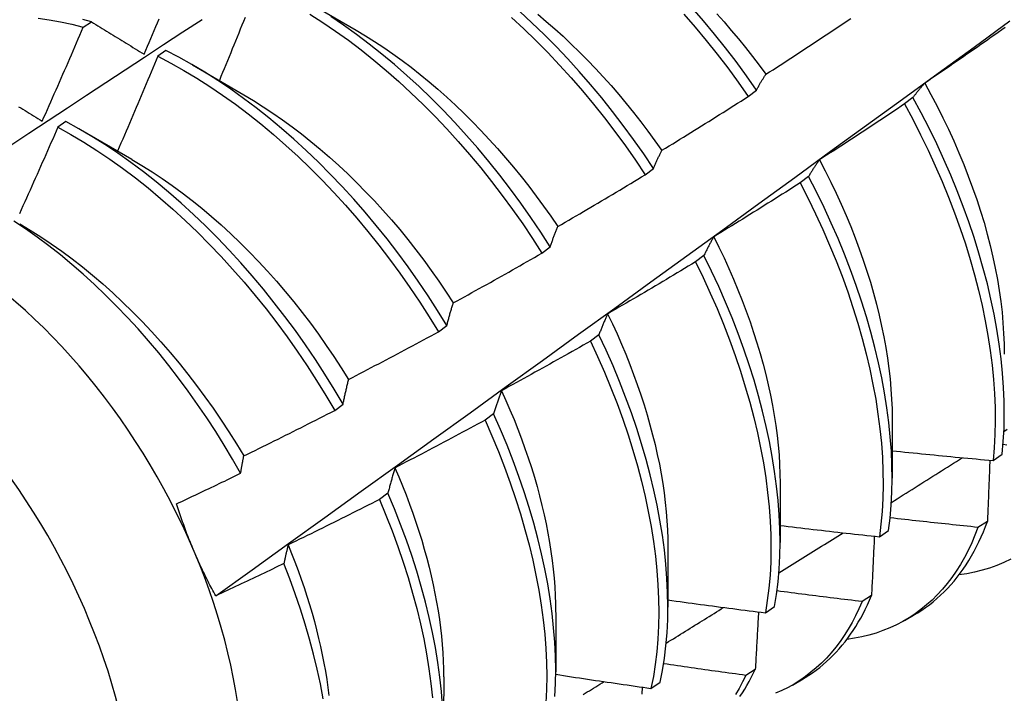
# Model space of a CAD drawing. Header units: inches. Extents: x 13 to 218, y 17 to 122.
# Tile 94 of 107: x 197.923 to 198.228, y 93.903 to 94.112. Entities that reach past the tile are written whole.
import ezdxf

# ---------------------------------------------------------------- set-up
doc = ezdxf.new("R2010")
doc.units = ezdxf.units.IN
doc.header["$MEASUREMENT"] = 0
doc.layers.add('Visible Edges(ANSI)', color=7, linetype='Continuous', lineweight=25)
doc.layers.add('Visible Tangent Edges(ANSI)', color=7, linetype='Continuous', lineweight=25)

msp = doc.modelspace()

# ---------------------------------------------------------------- linework, layer by layer
at = {"layer": 'Visible Edges(ANSI)'}
for p, q in [((198.0112, 94.11801), (198.02715, 94.10878)), ((197.94248, 94.1097), (197.94499, 94.11141)), ((197.9681, 94.10245), (197.9656, 94.10067)), ((197.9764, 94.09797), (197.99235, 94.08874)), ((198.1488, 94.08819), (198.15137, 94.09015)), ((198.19994, 94.08785), (198.19733, 94.08587)), ((197.9371, 94.08044), (197.9346, 94.07865)), ((197.9416, 94.07793), (197.95755, 94.0687)), ((198.11685, 94.06389), (198.11943, 94.06586)), ((198.16755, 94.06334), (198.16493, 94.06136)), ((198.08482, 94.03954), (198.08741, 94.04151)), ((198.13507, 94.03879), (198.13244, 94.03681)), ((198.05271, 94.01514), (198.05531, 94.01712)), ((198.10249, 94.01423), (198.09986, 94.01224)), ((198.02051, 93.9907), (198.02311, 93.99268)), ((198.06981, 93.98964), (198.06717, 93.98766)), ((198.19351, 93.98813), (198.19349, 93.96969)), ((198.22478, 93.97516), (198.22762, 93.97708)), ((198.15871, 93.96809), (198.15869, 93.94965)), ((198.03703, 93.96504), (198.03438, 93.96306)), ((198.22302, 93.95627), (198.22012, 93.9544)), ((198.18952, 93.95148), (198.19237, 93.95339)), ((198.12391, 93.94805), (198.12389, 93.92961)), ((198.18707, 93.93321), (198.18416, 93.93136)), ((198.15414, 93.92789), (198.157, 93.92979)), ((198.08911, 93.92801), (198.08909, 93.90957)), ((198.19734, 93.92549), (198.20015, 93.9271)), ((198.05432, 93.90797), (198.05429, 93.88953)), ((198.15101, 93.91028), (198.14809, 93.90843)), ((198.11865, 93.9044), (198.12152, 93.9063)), ((198.16254, 93.90545), (198.16535, 93.90707))]:
    msp.add_line(p, q, dxfattribs=at)
at = {"layer": 'Visible Edges(ANSI)', "flags": 128}
for points in [[(198.15137, 94.09015), (198.14825, 94.09461), (198.14504, 94.099), (198.14174, 94.10331), (198.13837, 94.10754), (198.13493, 94.11168), (198.13142, 94.11573)], [(197.92844, 94.11253), (197.9319, 94.11203), (197.93539, 94.11139), (197.93892, 94.11062), (197.94248, 94.1097)], [(197.99268, 94.11274), (197.99219, 94.11151), (197.9917, 94.11029), (197.99121, 94.10906), (197.99071, 94.10784), (197.99022, 94.10661), (197.98972, 94.10539), (197.98922, 94.10416), (197.98873, 94.10294), (197.98823, 94.10172), (197.98773, 94.10049), (197.98723, 94.09927), (197.98673, 94.09805), (197.98623, 94.09682), (197.98572, 94.0956), (197.98522, 94.09438), (197.98472, 94.09316)], [(198.01275, 94.11377), (198.01677, 94.1112), (198.02077, 94.10849), (198.02475, 94.10563), (198.0287, 94.10263), (198.03263, 94.0995), (198.03652, 94.09624), (198.04036, 94.09286), (198.04417, 94.08935), (198.04792, 94.08573), (198.05163, 94.08199), (198.05527, 94.07815), (198.05885, 94.0742), (198.06237, 94.07016), (198.06582, 94.06602), (198.06919, 94.06179), (198.07249, 94.05749), (198.0757, 94.0531), (198.07883, 94.04865), (198.08187, 94.04412), (198.08482, 94.03954)], [(198.08741, 94.04151), (198.08446, 94.04609), (198.08141, 94.05061), (198.07827, 94.05506), (198.07505, 94.05944), (198.07175, 94.06374), (198.06837, 94.06796), (198.06492, 94.07209), (198.0614, 94.07612), (198.05781, 94.08006), (198.05416, 94.0839), (198.05045, 94.08763), (198.04669, 94.09124), (198.04289, 94.09474), (198.03903, 94.09811), (198.03514, 94.10136), (198.03122, 94.10448), (198.02726, 94.10747), (198.02328, 94.11032), (198.01927, 94.11302)], [(198.07539, 94.11269), (198.07919, 94.10918), (198.08294, 94.10555), (198.08664, 94.10181), (198.09028, 94.09796), (198.09386, 94.094), (198.09738, 94.08995), (198.10082, 94.08581), (198.10419, 94.08158), (198.10748, 94.07727), (198.11069, 94.07288), (198.11381, 94.06842), (198.11685, 94.06389)], [(198.11943, 94.06586), (198.11639, 94.07038), (198.11326, 94.07483), (198.11005, 94.07922), (198.10675, 94.08352), (198.10337, 94.08775), (198.09992, 94.09188), (198.09641, 94.09593), (198.09282, 94.09987), (198.08918, 94.10371), (198.08547, 94.10745), (198.08172, 94.11107), (198.07791, 94.11457)], [(198.08355, 94.1137), (198.08617, 94.11149), (198.08878, 94.10921), (198.09136, 94.10687), (198.09392, 94.10446), (198.09645, 94.10199), (198.09895, 94.09946), (198.10142, 94.09688), (198.10386, 94.09424), (198.10626, 94.09155), (198.10863, 94.08881), (198.11096, 94.08602), (198.11326, 94.08319), (198.11551, 94.08031), (198.11772, 94.07739), (198.11989, 94.07444), (198.12201, 94.07144)], [(198.12887, 94.1138), (198.13238, 94.10975), (198.13582, 94.1056), (198.13919, 94.10137), (198.14247, 94.09705), (198.14568, 94.09266), (198.1488, 94.08819)], [(198.13905, 94.11389), (198.14133, 94.11133), (198.14357, 94.10872), (198.14579, 94.10607), (198.14796, 94.10338), (198.1501, 94.10065), (198.1522, 94.09788), (198.15426, 94.09507)], [(197.88386, 94.04911), (197.88983, 94.05309), (197.89579, 94.05705), (197.90175, 94.06102), (197.90772, 94.06498), (197.91368, 94.06893), (197.91965, 94.07288), (197.92562, 94.07683), (197.93159, 94.08077), (197.93756, 94.0847), (197.94352, 94.08864), (197.9495, 94.09256), (197.95547, 94.09649), (197.96144, 94.10041), (197.96741, 94.10432), (197.97339, 94.10823), (197.97936, 94.11213)], [(197.92974, 94.0805), (197.93028, 94.08172), (197.93082, 94.08293), (197.93136, 94.08414), (197.93189, 94.08536), (197.93243, 94.08657), (197.93297, 94.08779), (197.9335, 94.089), (197.93404, 94.09022), (197.93457, 94.09143), (197.9351, 94.09265), (197.93564, 94.09387), (197.93617, 94.09508), (197.9367, 94.0963), (197.93723, 94.09752), (197.93776, 94.09873), (197.93828, 94.09995), (197.93881, 94.10117), (197.93934, 94.10239), (197.93986, 94.10361), (197.94039, 94.10483), (197.94091, 94.10605), (197.94143, 94.10726), (197.94195, 94.10848), (197.94248, 94.1097)], [(197.94499, 94.11141), (197.94235, 94.11209)], [(197.94499, 94.11141), (197.94566, 94.11099), (197.94633, 94.11058), (197.94701, 94.11016), (197.94768, 94.10975), (197.94836, 94.10933), (197.94903, 94.10891), (197.94971, 94.1085), (197.95039, 94.10808), (197.95107, 94.10766), (197.95175, 94.10724), (197.95243, 94.10683), (197.95311, 94.10641), (197.95379, 94.10599), (197.95447, 94.10556), (197.95516, 94.10514), (197.95584, 94.10472), (197.95653, 94.1043), (197.95721, 94.10388), (197.9579, 94.10345), (197.95859, 94.10303), (197.95927, 94.10261), (197.95996, 94.10218), (197.96065, 94.10176), (197.96135, 94.10133)], [(197.96135, 94.10133), (197.96186, 94.10255), (197.96238, 94.10377), (197.9629, 94.10499), (197.96342, 94.10621), (197.96393, 94.10744), (197.96445, 94.10866), (197.96496, 94.10988), (197.96547, 94.1111), (197.96599, 94.11232)], [(197.98358, 93.93312), (197.99489, 93.94125), (198.00618, 93.94937), (198.01747, 93.9575), (198.02874, 93.96563), (198.04001, 93.97375), (198.05126, 93.98188), (198.0625, 93.99), (198.07374, 93.99813), (198.08496, 94.00625), (198.09617, 94.01437), (198.10738, 94.02249), (198.11857, 94.03061), (198.12976, 94.03872), (198.14093, 94.04683), (198.1521, 94.05494), (198.16326, 94.06305), (198.1744, 94.07116), (198.18554, 94.07926), (198.19667, 94.08736), (198.20779, 94.09546), (198.2189, 94.10355), (198.23, 94.11164)], [(198.1543, 94.09509), (198.15541, 94.0958), (198.15651, 94.09651), (198.15762, 94.09722), (198.15872, 94.09794), (198.15982, 94.09865), (198.16093, 94.09937), (198.16203, 94.10009), (198.16313, 94.1008), (198.16423, 94.10152), (198.16533, 94.10224), (198.16643, 94.10297), (198.16753, 94.10369), (198.16863, 94.10441), (198.16972, 94.10513), (198.17082, 94.10586), (198.17192, 94.10659), (198.17301, 94.10731), (198.17411, 94.10804), (198.1752, 94.10877), (198.17629, 94.1095), (198.17739, 94.11023), (198.17848, 94.11096), (198.17957, 94.1117), (198.18066, 94.11243)], [(198.22856, 94.1096), (198.22748, 94.10884), (198.2264, 94.10808), (198.22532, 94.10732), (198.22425, 94.10656), (198.22317, 94.10581), (198.22209, 94.10505), (198.22101, 94.1043), (198.21993, 94.10354), (198.21884, 94.10279), (198.21776, 94.10204), (198.21668, 94.10129), (198.2156, 94.10054), (198.21451, 94.09979), (198.21343, 94.09904), (198.21234, 94.0983), (198.21125, 94.09755), (198.21017, 94.09681), (198.20908, 94.09606), (198.20799, 94.09532), (198.2069, 94.09458), (198.20581, 94.09384), (198.20472, 94.0931), (198.20363, 94.09236)], [(198.02715, 94.10876), (198.03002, 94.10706), (198.03288, 94.10527), (198.03573, 94.10339), (198.03857, 94.10143), (198.0414, 94.09938), (198.04421, 94.09725), (198.04701, 94.09505), (198.04978, 94.09276), (198.05253, 94.09041), (198.05526, 94.08798), (198.05796, 94.08549), (198.06063, 94.08292), (198.06327, 94.0803), (198.06588, 94.07761), (198.06845, 94.07486), (198.07099, 94.07205), (198.07349, 94.06919), (198.07594, 94.06628), (198.07836, 94.06331), (198.08072, 94.0603), (198.08304, 94.05724), (198.08531, 94.05414), (198.08753, 94.051), (198.0897, 94.04781)], [(197.9656, 94.10067), (197.96509, 94.09944), (197.96457, 94.09822), (197.96406, 94.09699), (197.96355, 94.09576), (197.96303, 94.09453), (197.96252, 94.09331), (197.962, 94.09208), (197.96149, 94.09085), (197.96097, 94.08963), (197.96045, 94.0884), (197.95994, 94.08717), (197.95942, 94.08595), (197.9589, 94.08472), (197.95838, 94.0835), (197.95785, 94.08227), (197.95733, 94.08105), (197.95681, 94.07983), (197.95628, 94.0786), (197.95576, 94.07738), (197.95523, 94.07615), (197.95471, 94.07493), (197.95418, 94.07371), (197.95365, 94.07249), (197.95312, 94.07126)], [(197.9656, 94.10067), (197.96964, 94.09856), (197.97368, 94.0963), (197.97771, 94.09388), (197.98173, 94.09132), (197.98573, 94.08861), (197.98971, 94.08576), (197.99367, 94.08277), (197.9976, 94.07965), (198.00149, 94.0764), (198.00534, 94.07302), (198.00915, 94.06952), (198.0129, 94.06591), (198.01661, 94.06218), (198.02026, 94.05834), (198.02385, 94.0544), (198.02737, 94.05036), (198.03082, 94.04623), (198.0342, 94.04201), (198.0375, 94.0377), (198.04072, 94.03333), (198.04385, 94.02887), (198.0469, 94.02436), (198.04985, 94.01978), (198.05271, 94.01514)], [(198.05531, 94.01712), (198.05244, 94.02175), (198.04948, 94.02632), (198.04643, 94.03083), (198.04329, 94.03528), (198.04006, 94.03965), (198.03675, 94.04395), (198.03337, 94.04816), (198.02991, 94.05229), (198.02639, 94.05632), (198.0228, 94.06025), (198.01914, 94.06408), (198.01543, 94.0678), (198.01167, 94.07141), (198.00786, 94.0749), (198.00401, 94.07827), (198.00011, 94.08151), (197.99618, 94.08463), (197.99222, 94.0876), (197.98824, 94.09044), (197.98424, 94.09314), (197.98021, 94.09569), (197.97618, 94.0981), (197.97214, 94.10035), (197.9681, 94.10245)], [(198.15137, 94.09015), (198.15149, 94.09037), (198.15161, 94.09059), (198.15172, 94.0908), (198.15184, 94.09102), (198.15196, 94.09123), (198.15208, 94.09145), (198.1522, 94.09166), (198.15232, 94.09187), (198.15244, 94.09208), (198.15256, 94.09229), (198.15268, 94.09249), (198.1528, 94.0927), (198.15292, 94.0929), (198.15305, 94.09311), (198.15317, 94.09331), (198.15329, 94.09351), (198.15342, 94.09371), (198.15354, 94.09391), (198.15367, 94.09411), (198.15379, 94.09431), (198.15392, 94.09451), (198.15405, 94.0947), (198.15417, 94.09489), (198.1543, 94.09509)], [(198.20363, 94.09236), (198.20347, 94.09218), (198.20331, 94.09201), (198.20315, 94.09183), (198.203, 94.09165), (198.20284, 94.09147), (198.20268, 94.09129), (198.20252, 94.09111), (198.20237, 94.09092), (198.20221, 94.09074), (198.20206, 94.09056), (198.2019, 94.09037), (198.20175, 94.09018), (198.20159, 94.08999), (198.20144, 94.0898), (198.20129, 94.08961), (198.20114, 94.08942), (198.20098, 94.08923), (198.20083, 94.08904), (198.20068, 94.08884), (198.20053, 94.08865), (198.20039, 94.08845), (198.20024, 94.08825), (198.20009, 94.08805), (198.19994, 94.08785)], [(198.20359, 94.09235), (198.20553, 94.08879), (198.20741, 94.08521), (198.20921, 94.08161), (198.21094, 94.07799), (198.2126, 94.07437), (198.21418, 94.07074), (198.21569, 94.0671), (198.21711, 94.06347), (198.21845, 94.05984), (198.21972, 94.05622), (198.22089, 94.05261), (198.22199, 94.04901), (198.223, 94.04543), (198.22391, 94.04188), (198.22474, 94.03834), (198.22549, 94.03484), (198.22614, 94.03137), (198.2267, 94.02793), (198.22718, 94.02453), (198.22757, 94.02117), (198.22787, 94.01786), (198.22808, 94.01459), (198.22821, 94.01137), (198.22825, 94.0082)], [(197.99234, 94.08871), (197.99534, 94.08691), (197.99834, 94.08502), (198.00133, 94.08304), (198.00431, 94.08097), (198.00727, 94.07881), (198.01021, 94.07656), (198.01314, 94.07423), (198.01604, 94.07182), (198.01891, 94.06933), (198.02176, 94.06676), (198.02457, 94.06412), (198.02736, 94.06141), (198.0301, 94.05863), (198.03281, 94.05578), (198.03548, 94.05286), (198.0381, 94.04988), (198.04068, 94.04684), (198.04321, 94.04374), (198.04568, 94.04058), (198.04811, 94.03738), (198.05048, 94.03412), (198.0528, 94.03082), (198.05506, 94.02748), (198.05726, 94.0241)], [(198.12204, 94.07148), (198.12316, 94.07216), (198.12428, 94.07285), (198.1254, 94.07353), (198.12652, 94.07422), (198.12764, 94.07491), (198.12876, 94.0756), (198.12988, 94.07629), (198.131, 94.07698), (198.13211, 94.07768), (198.13323, 94.07837), (198.13435, 94.07907), (198.13546, 94.07976), (198.13658, 94.08046), (198.13769, 94.08116), (198.1388, 94.08186), (198.13992, 94.08256), (198.14103, 94.08326), (198.14214, 94.08396), (198.14325, 94.08466), (198.14436, 94.08537), (198.14547, 94.08607), (198.14658, 94.08678), (198.14769, 94.08748), (198.1488, 94.08819)], [(197.92243, 94.08502), (197.92309, 94.08462), (197.92375, 94.08421), (197.92441, 94.0838), (197.92507, 94.08339), (197.92574, 94.08298), (197.9264, 94.08257), (197.92707, 94.08215), (197.92773, 94.08174), (197.9284, 94.08133), (197.92907, 94.08092), (197.92974, 94.0805)], [(198.19733, 94.08587), (198.19624, 94.08514), (198.19514, 94.0844), (198.19405, 94.08367), (198.19295, 94.08294), (198.19186, 94.08221), (198.19076, 94.08148), (198.18966, 94.08075), (198.18857, 94.08002), (198.18747, 94.07929), (198.18637, 94.07857), (198.18527, 94.07784), (198.18417, 94.07712), (198.18307, 94.07639), (198.18197, 94.07567), (198.18086, 94.07495), (198.17976, 94.07423), (198.17866, 94.07351), (198.17755, 94.07279), (198.17645, 94.07208), (198.17534, 94.07136), (198.17424, 94.07065), (198.17313, 94.06993), (198.17202, 94.06922), (198.17092, 94.06851)], [(198.19733, 94.08587), (198.19988, 94.08111), (198.20232, 94.07632), (198.20466, 94.0715), (198.20688, 94.06666), (198.20898, 94.06181), (198.21097, 94.05695), (198.21283, 94.0521), (198.21458, 94.04724), (198.2162, 94.0424), (198.21769, 94.03758), (198.21906, 94.03278), (198.2203, 94.028), (198.2214, 94.02327), (198.22238, 94.01857), (198.22322, 94.01393), (198.22393, 94.00933), (198.22451, 94.0048), (198.22495, 94.00032), (198.22526, 93.99592), (198.22543, 93.9916), (198.22547, 93.98735), (198.22537, 93.9832), (198.22514, 93.97913), (198.22478, 93.97516)], [(198.22762, 93.97708), (198.22798, 93.98105), (198.2282, 93.98513), (198.22828, 93.98929), (198.22823, 93.99354), (198.22805, 93.99787), (198.22773, 94.00228), (198.22728, 94.00676), (198.22669, 94.0113), (198.22597, 94.0159), (198.22512, 94.02055), (198.22413, 94.02525), (198.22302, 94.02999), (198.22177, 94.03476), (198.22039, 94.03956), (198.21889, 94.04439), (198.21726, 94.04923), (198.21551, 94.05408), (198.21363, 94.05894), (198.21164, 94.0638), (198.20953, 94.06865), (198.2073, 94.07349), (198.20495, 94.0783), (198.2025, 94.08309), (198.19994, 94.08785)], [(198.02311, 93.99268), (198.02034, 93.99735), (198.01747, 94.00198), (198.0145, 94.00655), (198.01144, 94.01106), (198.0083, 94.0155), (198.00507, 94.01987), (198.00176, 94.02416), (197.99837, 94.02837), (197.99491, 94.03249), (197.99138, 94.03652), (197.98778, 94.04044), (197.98413, 94.04427), (197.98041, 94.04798), (197.97665, 94.05158), (197.97283, 94.05507), (197.96898, 94.05843), (197.96508, 94.06166), (197.96115, 94.06477), (197.95719, 94.06774), (197.95321, 94.07057), (197.9492, 94.07326), (197.94518, 94.0758), (197.94114, 94.07819), (197.9371, 94.08044)], [(197.9346, 94.07865), (197.93407, 94.07743), (197.93353, 94.0762), (197.93299, 94.07498), (197.93246, 94.07376), (197.93192, 94.07253), (197.93138, 94.07131), (197.93084, 94.07009), (197.93031, 94.06887), (197.92976, 94.06764), (197.92922, 94.06642), (197.92868, 94.0652), (197.92814, 94.06398), (197.9276, 94.06276), (197.92705, 94.06154), (197.92651, 94.06032), (197.92596, 94.0591), (197.92541, 94.05788), (197.92487, 94.05666), (197.92432, 94.05544), (197.92377, 94.05422), (197.92322, 94.053), (197.92267, 94.05179)], [(197.9346, 94.07865), (197.93864, 94.0764), (197.94267, 94.07399), (197.94669, 94.07144), (197.9507, 94.06874), (197.95468, 94.0659), (197.95864, 94.06292), (197.96257, 94.0598), (197.96646, 94.05656), (197.97031, 94.05319), (197.97412, 94.0497), (197.97788, 94.04609), (197.98159, 94.04236), (197.98525, 94.03853), (197.98884, 94.0346), (197.99236, 94.03056), (197.99582, 94.02644), (197.9992, 94.02222), (198.00251, 94.01792), (198.00573, 94.01355), (198.00887, 94.0091), (198.01192, 94.00459), (198.01488, 94.00001), (198.01774, 93.99538), (198.02051, 93.9907)], [(198.11943, 94.06586), (198.11954, 94.06611), (198.11964, 94.06635), (198.11974, 94.0666), (198.11985, 94.06684), (198.11995, 94.06708), (198.12006, 94.06732), (198.12017, 94.06756), (198.12027, 94.0678), (198.12038, 94.06804), (198.12049, 94.06828), (198.12059, 94.06851), (198.1207, 94.06875), (198.12081, 94.06898), (198.12092, 94.06921), (198.12103, 94.06945), (198.12114, 94.06968), (198.12125, 94.06991), (198.12136, 94.07013), (198.12147, 94.07036), (198.12159, 94.07059), (198.1217, 94.07081), (198.12181, 94.07103), (198.12192, 94.07126), (198.12204, 94.07148)], [(197.95755, 94.06864), (197.96069, 94.06676), (197.96383, 94.06479), (197.96695, 94.06272), (197.97006, 94.06055), (197.97315, 94.05828), (197.97623, 94.05592), (197.97927, 94.05347), (197.98229, 94.05092), (197.98528, 94.04829), (197.98824, 94.04558), (197.99116, 94.04277), (197.99404, 94.03989), (197.99689, 94.03693), (197.99969, 94.0339), (198.00244, 94.0308), (198.00515, 94.02763), (198.0078, 94.0244), (198.01041, 94.02111), (198.01296, 94.01777), (198.01545, 94.01437), (198.01788, 94.01092), (198.02026, 94.00744), (198.02256, 94.00391), (198.02481, 94.00034)], [(198.17092, 94.06851), (198.17077, 94.06831), (198.17062, 94.0681), (198.17048, 94.0679), (198.17033, 94.06769), (198.17019, 94.06748), (198.17005, 94.06727), (198.1699, 94.06706), (198.16976, 94.06685), (198.16962, 94.06664), (198.16948, 94.06643), (198.16934, 94.06621), (198.1692, 94.066), (198.16906, 94.06578), (198.16892, 94.06557), (198.16878, 94.06535), (198.16864, 94.06513), (198.1685, 94.06491), (198.16837, 94.06469), (198.16823, 94.06447), (198.16809, 94.06424), (198.16796, 94.06402), (198.16782, 94.06379), (198.16769, 94.06357), (198.16755, 94.06334)], [(198.17089, 94.06849), (198.17268, 94.06507), (198.17441, 94.06163), (198.17607, 94.05818), (198.17766, 94.05472), (198.17918, 94.05126), (198.18062, 94.04779), (198.182, 94.04432), (198.18329, 94.04086), (198.18451, 94.0374), (198.18565, 94.03394), (198.18672, 94.0305), (198.18771, 94.02707), (198.18862, 94.02366), (198.18946, 94.02027), (198.19022, 94.01691), (198.1909, 94.01357), (198.1915, 94.01026), (198.19202, 94.00698), (198.19246, 94.00373), (198.19283, 94.00053), (198.19311, 93.99736), (198.19331, 93.99424), (198.19344, 93.99116), (198.19348, 93.98814)], [(198.08971, 94.04782), (198.09084, 94.04848), (198.09198, 94.04913), (198.09312, 94.04979), (198.09425, 94.05046), (198.09539, 94.05112), (198.09653, 94.05178), (198.09766, 94.05244), (198.09879, 94.05311), (198.09993, 94.05378), (198.10106, 94.05444), (198.10219, 94.05511), (198.10332, 94.05578), (198.10445, 94.05645), (198.10558, 94.05712), (198.10671, 94.0578), (198.10784, 94.05847), (198.10897, 94.05914), (198.1101, 94.05982), (198.11122, 94.0605), (198.11235, 94.06117), (198.11348, 94.06185), (198.1146, 94.06253), (198.11572, 94.06321), (198.11685, 94.06389)], [(198.16493, 94.06136), (198.16382, 94.06065), (198.16271, 94.05994), (198.1616, 94.05923), (198.16049, 94.05853), (198.15938, 94.05782), (198.15826, 94.05712), (198.15715, 94.05642), (198.15603, 94.05572), (198.15492, 94.05502), (198.1538, 94.05432), (198.15269, 94.05362), (198.15157, 94.05292), (198.15045, 94.05222), (198.14933, 94.05153), (198.14822, 94.05083), (198.1471, 94.05014), (198.14598, 94.04945), (198.14486, 94.04876), (198.14373, 94.04807), (198.14261, 94.04738), (198.14149, 94.04669), (198.14037, 94.046), (198.13924, 94.04532), (198.13812, 94.04463)], [(198.16493, 94.06136), (198.16738, 94.05656), (198.16972, 94.05175), (198.17195, 94.04691), (198.17406, 94.04206), (198.17606, 94.0372), (198.17793, 94.03235), (198.17968, 94.02749), (198.18131, 94.02265), (198.18281, 94.01782), (198.18418, 94.01302), (198.18543, 94.00825), (198.18654, 94.00351), (198.18753, 93.99881), (198.18838, 93.99416), (198.18909, 93.98956), (198.18968, 93.98502), (198.19013, 93.98055), (198.19045, 93.97614), (198.19063, 93.97181), (198.19067, 93.96756), (198.19059, 93.9634), (198.19036, 93.95933), (198.19001, 93.95535), (198.18952, 93.95148)], [(198.19237, 93.95339), (198.19285, 93.95727), (198.1932, 93.96125), (198.19341, 93.96533), (198.19349, 93.9695), (198.19343, 93.97376), (198.19324, 93.97809), (198.19291, 93.98251), (198.19245, 93.98699), (198.19186, 93.99153), (198.19113, 93.99613), (198.19027, 94.00079), (198.18927, 94.00549), (198.18815, 94.01023), (198.18689, 94.015), (198.18551, 94.01981), (198.184, 94.02464), (198.18236, 94.02948), (198.1806, 94.03433), (198.17872, 94.03919), (198.17672, 94.04405), (198.1746, 94.0489), (198.17236, 94.05373), (198.17001, 94.05855), (198.16755, 94.06334)], [(197.99131, 93.97119), (197.98882, 93.97556), (197.98624, 93.97989), (197.98357, 93.98417), (197.98082, 93.9884), (197.97798, 93.99257), (197.97507, 93.99667), (197.97207, 94.00071), (197.96901, 94.00467), (197.96589, 94.00854), (197.96271, 94.01233), (197.95947, 94.01602), (197.95617, 94.01961), (197.95282, 94.02311), (197.94943, 94.0265), (197.94598, 94.02979), (197.94249, 94.03297), (197.93897, 94.03604), (197.9354, 94.03899), (197.93181, 94.04182), (197.9282, 94.04451), (197.92458, 94.04707), (197.92094, 94.0495)], [(197.92276, 94.04862), (197.92604, 94.04668), (197.9293, 94.04462), (197.93256, 94.04244), (197.9358, 94.04016), (197.93901, 94.03777), (197.94221, 94.03527), (197.94538, 94.03268), (197.94851, 94.02998), (197.95162, 94.02719), (197.95469, 94.02431), (197.95772, 94.02134), (197.96071, 94.01829), (197.96366, 94.01517), (197.96656, 94.01196), (197.96941, 94.00869), (197.9722, 94.00534), (197.97494, 94.00193), (197.97762, 93.99847), (197.98024, 93.99494), (197.98279, 93.99136), (197.98527, 93.98773), (197.98768, 93.98405), (197.99002, 93.98034), (197.99228, 93.97658)], [(198.08741, 94.04151), (198.0875, 94.04179), (198.08759, 94.04206), (198.08769, 94.04234), (198.08778, 94.04261), (198.08787, 94.04288), (198.08796, 94.04315), (198.08806, 94.04342), (198.08815, 94.04369), (198.08824, 94.04395), (198.08834, 94.04422), (198.08843, 94.04448), (198.08853, 94.04475), (198.08862, 94.04501), (198.08872, 94.04527), (198.08882, 94.04553), (198.08891, 94.04579), (198.08901, 94.04605), (198.08911, 94.0463), (198.08921, 94.04656), (198.08931, 94.04681), (198.08941, 94.04706), (198.08951, 94.04732), (198.08961, 94.04757), (198.08971, 94.04782)], [(198.13812, 94.04463), (198.13799, 94.0444), (198.13785, 94.04417), (198.13772, 94.04394), (198.13759, 94.0437), (198.13746, 94.04347), (198.13733, 94.04323), (198.1372, 94.04299), (198.13707, 94.04276), (198.13694, 94.04252), (198.13681, 94.04228), (198.13668, 94.04203), (198.13656, 94.04179), (198.13643, 94.04155), (198.1363, 94.0413), (198.13618, 94.04106), (198.13605, 94.04081), (198.13593, 94.04056), (198.1358, 94.04031), (198.13568, 94.04006), (198.13556, 94.03981), (198.13544, 94.03956), (198.13531, 94.0393), (198.13519, 94.03905), (198.13507, 94.03879)], [(198.13811, 94.04464), (198.13974, 94.04136), (198.14131, 94.03807), (198.14281, 94.03477), (198.14426, 94.03147), (198.14564, 94.02816), (198.14695, 94.02485), (198.1482, 94.02154), (198.14938, 94.01824), (198.15049, 94.01494), (198.15154, 94.01165), (198.15251, 94.00837), (198.15342, 94.00511), (198.15426, 94.00187), (198.15503, 93.99864), (198.15573, 93.99544), (198.15635, 93.99227), (198.1569, 93.98912), (198.15738, 93.986), (198.15779, 93.98292), (198.15812, 93.97987), (198.15838, 93.97687), (198.15856, 93.9739), (198.15867, 93.97098), (198.1587, 93.9681)], [(198.05731, 94.02411), (198.05846, 94.02474), (198.05961, 94.02537), (198.06076, 94.02601), (198.06192, 94.02664), (198.06307, 94.02728), (198.06422, 94.02791), (198.06537, 94.02855), (198.06652, 94.02919), (198.06766, 94.02983), (198.06881, 94.03047), (198.06996, 94.03111), (198.07111, 94.03175), (198.07225, 94.0324), (198.0734, 94.03304), (198.07454, 94.03369), (198.07569, 94.03433), (198.07683, 94.03498), (198.07797, 94.03563), (198.07912, 94.03628), (198.08026, 94.03693), (198.0814, 94.03758), (198.08254, 94.03823), (198.08368, 94.03889), (198.08482, 94.03954)], [(198.13244, 94.03681), (198.13132, 94.03613), (198.13019, 94.03545), (198.12906, 94.03477), (198.12793, 94.03409), (198.1268, 94.03341), (198.12567, 94.03274), (198.12454, 94.03206), (198.12341, 94.03139), (198.12228, 94.03071), (198.12115, 94.03004), (198.12002, 94.02937), (198.11888, 94.0287), (198.11775, 94.02803), (198.11661, 94.02736), (198.11548, 94.0267), (198.11434, 94.02603), (198.11321, 94.02536), (198.11207, 94.0247), (198.11093, 94.02404), (198.10979, 94.02338), (198.10866, 94.02272), (198.10752, 94.02206), (198.10638, 94.0214), (198.10524, 94.02074)], [(198.13244, 94.03681), (198.13479, 94.03199), (198.13702, 94.02716), (198.13914, 94.02231), (198.14114, 94.01745), (198.14302, 94.01259), (198.14478, 94.00774), (198.14642, 94.0029), (198.14792, 93.99807), (198.14931, 93.99327), (198.15056, 93.98849), (198.15168, 93.98375), (198.15267, 93.97905), (198.15353, 93.9744), (198.15426, 93.96979), (198.15485, 93.96525), (198.15531, 93.96077), (198.15563, 93.95636), (198.15582, 93.95203), (198.15588, 93.94777), (198.1558, 93.94361), (198.15558, 93.93953), (198.15523, 93.93555), (198.15475, 93.93167), (198.15414, 93.92789)], [(198.157, 93.92979), (198.15761, 93.93358), (198.15808, 93.93746), (198.15841, 93.94145), (198.15862, 93.94554), (198.15869, 93.94971), (198.15862, 93.95397), (198.15842, 93.95831), (198.15809, 93.96273), (198.15762, 93.96721), (198.15702, 93.97176), (198.15628, 93.97637), (198.15541, 93.98102), (198.15441, 93.98573), (198.15328, 93.99047), (198.15202, 93.99525), (198.15063, 94.00006), (198.14911, 94.00488), (198.14746, 94.00973), (198.1457, 94.01458), (198.14381, 94.01944), (198.1418, 94.0243), (198.13967, 94.02915), (198.13743, 94.03398), (198.13507, 94.03879)], [(198.05531, 94.01712), (198.05538, 94.01742), (198.05546, 94.01773), (198.05554, 94.01803), (198.05562, 94.01833), (198.0557, 94.01863), (198.05578, 94.01893), (198.05587, 94.01922), (198.05595, 94.01952), (198.05603, 94.01982), (198.05611, 94.02011), (198.05619, 94.0204), (198.05628, 94.0207), (198.05636, 94.02099), (198.05645, 94.02128), (198.05653, 94.02156), (198.05661, 94.02185), (198.0567, 94.02214), (198.05678, 94.02242), (198.05687, 94.02271), (198.05696, 94.02299), (198.05704, 94.02327), (198.05713, 94.02355), (198.05722, 94.02383), (198.05731, 94.02411)], [(198.10524, 94.02074), (198.10512, 94.02048), (198.105, 94.02022), (198.10488, 94.01996), (198.10476, 94.0197), (198.10464, 94.01943), (198.10452, 94.01917), (198.10441, 94.0189), (198.10429, 94.01864), (198.10417, 94.01837), (198.10406, 94.0181), (198.10394, 94.01783), (198.10383, 94.01756), (198.10371, 94.01729), (198.1036, 94.01702), (198.10349, 94.01674), (198.10337, 94.01647), (198.10326, 94.01619), (198.10315, 94.01591), (198.10304, 94.01564), (198.10293, 94.01536), (198.10282, 94.01508), (198.10271, 94.01479), (198.1026, 94.01451), (198.10249, 94.01423)], [(198.10519, 94.02074), (198.10667, 94.01761), (198.10811, 94.01447), (198.10948, 94.01132), (198.1108, 94.00817), (198.11206, 94.00502), (198.11326, 94.00188), (198.1144, 93.99873), (198.11547, 93.99559), (198.11649, 93.99246), (198.11744, 93.98935), (198.11833, 93.98624), (198.11916, 93.98315), (198.11992, 93.98008), (198.12061, 93.97703), (198.12124, 93.974), (198.1218, 93.971), (198.12229, 93.96802), (198.12272, 93.96507), (198.12307, 93.96215), (198.12336, 93.95927), (198.12359, 93.95642), (198.12374, 93.9536), (198.12384, 93.95083), (198.12386, 93.94809)], [(198.02483, 94.00036), (198.026, 94.00097), (198.02717, 94.00157), (198.02834, 94.00218), (198.0295, 94.00279), (198.03067, 94.00339), (198.03183, 94.004), (198.033, 94.00461), (198.03416, 94.00522), (198.03533, 94.00584), (198.03649, 94.00645), (198.03765, 94.00706), (198.03881, 94.00768), (198.03997, 94.0083), (198.04113, 94.00891), (198.04229, 94.00953), (198.04345, 94.01015), (198.04461, 94.01077), (198.04577, 94.01139), (198.04693, 94.01202), (198.04808, 94.01264), (198.04924, 94.01326), (198.0504, 94.01389), (198.05155, 94.01452), (198.05271, 94.01514)], [(198.09986, 94.01224), (198.09871, 94.01159), (198.09757, 94.01093), (198.09643, 94.01028), (198.09528, 94.00963), (198.09414, 94.00898), (198.09299, 94.00833), (198.09184, 94.00768), (198.0907, 94.00704), (198.08955, 94.00639), (198.0884, 94.00575), (198.08725, 94.0051), (198.0861, 94.00446), (198.08495, 94.00382), (198.0838, 94.00318), (198.08265, 94.00254), (198.0815, 94.0019), (198.08035, 94.00126), (198.0792, 94.00063), (198.07804, 93.99999), (198.07689, 93.99936), (198.07574, 93.99872), (198.07458, 93.99809), (198.07343, 93.99746), (198.07227, 93.99683)], [(198.09986, 94.01224), (198.1021, 94.00741), (198.10422, 94.00256), (198.10623, 93.9977), (198.10812, 93.99284), (198.10988, 93.98799), (198.11152, 93.98314), (198.11304, 93.97832), (198.11443, 93.97351), (198.11569, 93.96873), (198.11682, 93.96399), (198.11782, 93.95929), (198.11869, 93.95463), (198.11942, 93.95003), (198.12002, 93.94548), (198.12049, 93.941), (198.12082, 93.93658), (198.12102, 93.93224), (198.12108, 93.92798), (198.12101, 93.92381), (198.1208, 93.91973), (198.12046, 93.91574), (198.11999, 93.91185), (198.11938, 93.90807), (198.11865, 93.9044)], [(198.12152, 93.9063), (198.12224, 93.90998), (198.12284, 93.91377), (198.1233, 93.91766), (198.12363, 93.92165), (198.12383, 93.92574), (198.12389, 93.92992), (198.12382, 93.93419), (198.12361, 93.93854), (198.12327, 93.94296), (198.12279, 93.94744), (198.12218, 93.95199), (198.12144, 93.9566), (198.12056, 93.96126), (198.11955, 93.96597), (198.11841, 93.97071), (198.11714, 93.97549), (198.11574, 93.9803), (198.11421, 93.98513), (198.11256, 93.98998), (198.11079, 93.99483), (198.10889, 93.99969), (198.10688, 94.00455), (198.10474, 94.00939), (198.10249, 94.01423)], [(198.02311, 93.99268), (198.02318, 93.99301), (198.02325, 93.99334), (198.02332, 93.99367), (198.02338, 93.994), (198.02345, 93.99433), (198.02352, 93.99466), (198.02359, 93.99499), (198.02366, 93.99531), (198.02373, 93.99564), (198.0238, 93.99596), (198.02387, 93.99628), (198.02395, 93.9966), (198.02402, 93.99692), (198.02409, 93.99724), (198.02416, 93.99756), (198.02424, 93.99787), (198.02431, 93.99819), (198.02438, 93.9985), (198.02446, 93.99882), (198.02453, 93.99913), (198.02461, 93.99944), (198.02468, 93.99975), (198.02476, 94.00006), (198.02483, 94.00036)], [(198.07227, 93.99683), (198.07216, 93.99654), (198.07205, 93.99625), (198.07195, 93.99597), (198.07184, 93.99568), (198.07173, 93.99538), (198.07163, 93.99509), (198.07152, 93.9948), (198.07142, 93.9945), (198.07132, 93.99421), (198.07121, 93.99391), (198.07111, 93.99361), (198.07101, 93.99331), (198.0709, 93.99301), (198.0708, 93.99271), (198.0707, 93.99241), (198.0706, 93.99211), (198.0705, 93.9918), (198.0704, 93.9915), (198.0703, 93.99119), (198.0702, 93.99088), (198.0701, 93.99058), (198.07001, 93.99027), (198.06991, 93.98995), (198.06981, 93.98964)], [(198.07224, 93.99682), (198.07359, 93.99384), (198.07489, 93.99086), (198.07614, 93.98787), (198.07733, 93.98489), (198.07846, 93.98191), (198.07955, 93.97893), (198.08057, 93.97595), (198.08154, 93.97299), (198.08245, 93.97003), (198.0833, 93.96708), (198.08409, 93.96415), (198.08482, 93.96123), (198.0855, 93.95833), (198.08612, 93.95545), (198.08668, 93.95259), (198.08718, 93.94975), (198.08762, 93.94693), (198.088, 93.94414), (198.08833, 93.94138), (198.08859, 93.93864), (198.0888, 93.93594), (198.08895, 93.93327), (198.08903, 93.93063), (198.08906, 93.92803)], [(197.99229, 93.97658), (197.99347, 93.97716), (197.99465, 93.97773), (197.99583, 93.97831), (197.99701, 93.97889), (197.99819, 93.97947), (197.99937, 93.98005), (198.00055, 93.98064), (198.00173, 93.98122), (198.00291, 93.98181), (198.00408, 93.98239), (198.00526, 93.98298), (198.00644, 93.98357), (198.00761, 93.98415), (198.00879, 93.98474), (198.00996, 93.98534), (198.01114, 93.98593), (198.01231, 93.98652), (198.01348, 93.98712), (198.01465, 93.98771), (198.01583, 93.98831), (198.017, 93.9889), (198.01817, 93.9895), (198.01934, 93.9901), (198.02051, 93.9907)], [(198.06717, 93.98766), (198.06601, 93.98703), (198.06485, 93.9864), (198.06369, 93.98578), (198.06253, 93.98516), (198.06137, 93.98453), (198.06021, 93.98391), (198.05905, 93.98329), (198.05789, 93.98267), (198.05672, 93.98205), (198.05556, 93.98144), (198.0544, 93.98082), (198.05323, 93.98021), (198.05207, 93.97959), (198.0509, 93.97898), (198.04974, 93.97837), (198.04857, 93.97776), (198.0474, 93.97715), (198.04623, 93.97654), (198.04507, 93.97593), (198.0439, 93.97532), (198.04273, 93.97472), (198.04156, 93.97411), (198.04039, 93.97351), (198.03922, 93.97291)], [(198.06717, 93.98766), (198.0693, 93.98281), (198.07131, 93.97795), (198.07321, 93.97309), (198.07498, 93.96824), (198.07663, 93.96339), (198.07815, 93.95856), (198.07955, 93.95376), (198.08082, 93.94898), (198.08196, 93.94423), (198.08296, 93.93953), (198.08384, 93.93487), (198.08458, 93.93026), (198.08519, 93.92571), (198.08566, 93.92122), (198.086, 93.9168), (198.08621, 93.91246), (198.08628, 93.9082), (198.08621, 93.90402), (198.08602, 93.89993)], [(198.08885, 93.90186), (198.08904, 93.90595), (198.08909, 93.91014), (198.08901, 93.91441), (198.08879, 93.91876), (198.08844, 93.92318), (198.08796, 93.92767), (198.08734, 93.93223), (198.08659, 93.93684), (198.0857, 93.9415), (198.08469, 93.94621), (198.08354, 93.95096), (198.08226, 93.95574), (198.08086, 93.96055), (198.07932, 93.96538), (198.07766, 93.97023), (198.07588, 93.97508), (198.07398, 93.97994), (198.07195, 93.9848), (198.06981, 93.98964)], [(198.22815, 93.9842), (198.22915, 93.98484)], [(198.1935, 93.97819), (198.1948, 93.97805), (198.1961, 93.97792), (198.1974, 93.97778), (198.1987, 93.97765), (198.20001, 93.97752), (198.20131, 93.97739), (198.20261, 93.97726), (198.20392, 93.97713), (198.20522, 93.977), (198.20652, 93.97687), (198.20782, 93.97674), (198.20913, 93.97661), (198.21043, 93.97649), (198.21174, 93.97636), (198.21304, 93.97624), (198.21434, 93.97612), (198.21565, 93.97599), (198.21695, 93.97587), (198.21826, 93.97575), (198.21956, 93.97563), (198.22087, 93.97551), (198.22217, 93.97539), (198.22348, 93.97528), (198.22478, 93.97516)], [(198.22907, 93.97997), (198.22791, 93.98008)], [(197.99131, 93.97119), (197.99135, 93.97142), (197.99139, 93.97165), (197.99143, 93.97188), (197.99147, 93.97211), (197.99151, 93.97234), (197.99155, 93.97256), (197.99159, 93.97279), (197.99163, 93.97302), (197.99167, 93.97324), (197.99171, 93.97347), (197.99175, 93.9737), (197.99179, 93.97392), (197.99183, 93.97414), (197.99187, 93.97437), (197.99191, 93.97459), (197.99195, 93.97481), (197.99199, 93.97504), (197.99204, 93.97526), (197.99208, 93.97548), (197.99212, 93.9757), (197.99216, 93.97592), (197.9922, 93.97614), (197.99224, 93.97636), (197.99229, 93.97658)], [(198.19324, 93.96215), (198.19416, 93.96273), (198.19508, 93.9633), (198.196, 93.96388), (198.19692, 93.96446), (198.19783, 93.96504), (198.19875, 93.96562), (198.19967, 93.9662), (198.20059, 93.96678), (198.20151, 93.96735), (198.20242, 93.96793), (198.20334, 93.96851), (198.20426, 93.96909), (198.20518, 93.96967), (198.20609, 93.97025), (198.20701, 93.97083), (198.20793, 93.97141), (198.20884, 93.97199), (198.20976, 93.97257), (198.21068, 93.97314), (198.2116, 93.97372), (198.21251, 93.9743), (198.21343, 93.97488), (198.21435, 93.97546), (198.21526, 93.97604)], [(198.2238, 93.97525), (198.22377, 93.97446), (198.22374, 93.97368), (198.22371, 93.97289), (198.22368, 93.9721), (198.22365, 93.97131), (198.22361, 93.97053), (198.22358, 93.96974), (198.22355, 93.96895), (198.22352, 93.96816), (198.22349, 93.96737), (198.22346, 93.96658), (198.22342, 93.96579), (198.22339, 93.965), (198.22336, 93.96421), (198.22333, 93.96342), (198.22329, 93.96262), (198.22326, 93.96183), (198.22323, 93.96104), (198.22319, 93.96024), (198.22316, 93.95945), (198.22313, 93.95865), (198.22309, 93.95786), (198.22306, 93.95706), (198.22302, 93.95627)], [(198.03922, 93.97291), (198.03912, 93.97259), (198.03902, 93.97228), (198.03893, 93.97196), (198.03883, 93.97164), (198.03874, 93.97132), (198.03864, 93.971), (198.03855, 93.97068), (198.03846, 93.97036), (198.03837, 93.97003), (198.03827, 93.96971), (198.03818, 93.96938), (198.03809, 93.96905), (198.038, 93.96873), (198.03791, 93.9684), (198.03782, 93.96807), (198.03773, 93.96774), (198.03764, 93.9674), (198.03755, 93.96707), (198.03746, 93.96673), (198.03738, 93.9664), (198.03729, 93.96606), (198.0372, 93.96572), (198.03712, 93.96538), (198.03703, 93.96504)], [(198.0392, 93.97291), (198.04041, 93.97009), (198.04157, 93.96727), (198.04268, 93.96445), (198.04374, 93.96163), (198.04475, 93.95881), (198.04572, 93.956), (198.04663, 93.95319), (198.0475, 93.95039), (198.04831, 93.9476), (198.04907, 93.94482), (198.04979, 93.94205), (198.05045, 93.9393), (198.05106, 93.93656), (198.05162, 93.93384), (198.05213, 93.93114), (198.05258, 93.92846), (198.05298, 93.92581), (198.05333, 93.92317), (198.05363, 93.92057), (198.05387, 93.91799), (198.05406, 93.91544), (198.05419, 93.91292), (198.05428, 93.91043), (198.0543, 93.90798)], [(197.97143, 93.9617), (197.97226, 93.96209), (197.97309, 93.96248), (197.97392, 93.96287), (197.97476, 93.96326), (197.97559, 93.96365), (197.97642, 93.96404), (197.97725, 93.96443), (197.97808, 93.96483), (197.9789, 93.96522), (197.97973, 93.96562), (197.98056, 93.96601), (197.98139, 93.96641), (197.98222, 93.9668), (197.98305, 93.9672), (197.98388, 93.96759), (197.9847, 93.96799), (197.98553, 93.96839), (197.98636, 93.96879), (197.98718, 93.96919), (197.98801, 93.96959), (197.98884, 93.96999), (197.98966, 93.97039), (197.99049, 93.97079), (197.99131, 93.97119)], [(198.03438, 93.96306), (198.0332, 93.96246), (198.03203, 93.96186), (198.03086, 93.96126), (198.02968, 93.96067), (198.02851, 93.96007), (198.02733, 93.95948), (198.02615, 93.95889), (198.02498, 93.9583), (198.0238, 93.95771), (198.02262, 93.95712), (198.02144, 93.95653), (198.02026, 93.95594), (198.01908, 93.95536), (198.0179, 93.95477), (198.01672, 93.95419), (198.01554, 93.9536), (198.01436, 93.95302), (198.01318, 93.95244), (198.012, 93.95186), (198.01081, 93.95128), (198.00963, 93.95071), (198.00844, 93.95013), (198.00726, 93.94956), (198.00607, 93.94898)], [(198.03438, 93.96306), (198.0364, 93.9582), (198.0383, 93.95334), (198.04008, 93.94849), (198.04174, 93.94364), (198.04327, 93.93881), (198.04467, 93.934), (198.04595, 93.92922), (198.0471, 93.92447), (198.04811, 93.91977), (198.04899, 93.9151), (198.04974, 93.91049), (198.05036, 93.90594), (198.05084, 93.90145)], [(198.05398, 93.89898), (198.05362, 93.90341), (198.05313, 93.9079), (198.0525, 93.91246), (198.05174, 93.91708), (198.05085, 93.92174), (198.04982, 93.92645), (198.04867, 93.9312), (198.04738, 93.93599), (198.04597, 93.9408), (198.04443, 93.94563), (198.04276, 93.95047), (198.04097, 93.95533), (198.03906, 93.96019), (198.03703, 93.96504)], [(197.97687, 93.94695), (197.97662, 93.94755), (197.97637, 93.94815), (197.97612, 93.94876), (197.97587, 93.94936), (197.97563, 93.94997), (197.97538, 93.95057), (197.97515, 93.95118), (197.97491, 93.95179), (197.97467, 93.9524), (197.97444, 93.95301), (197.97421, 93.95363), (197.97398, 93.95424), (197.97376, 93.95486), (197.97354, 93.95547), (197.97332, 93.95609), (197.9731, 93.95671), (197.97288, 93.95733), (197.97267, 93.95795), (197.97246, 93.95857), (197.97225, 93.95919), (197.97204, 93.95982), (197.97183, 93.96044), (197.97163, 93.96107), (197.97143, 93.9617)], [(198.22012, 93.9544), (198.21899, 93.95451), (198.21785, 93.95463), (198.21671, 93.95475), (198.21557, 93.95486), (198.21444, 93.95498), (198.2133, 93.9551), (198.21216, 93.95522), (198.21103, 93.95534), (198.20989, 93.95546), (198.20875, 93.95558), (198.20762, 93.9557), (198.20648, 93.95582), (198.20535, 93.95594), (198.20421, 93.95607), (198.20307, 93.95619), (198.20194, 93.95632), (198.2008, 93.95644), (198.19967, 93.95657), (198.19853, 93.95669), (198.1974, 93.95682), (198.19626, 93.95695), (198.19513, 93.95708), (198.19399, 93.95721), (198.19286, 93.95734)], [(198.15869, 93.955), (198.15998, 93.95484), (198.16126, 93.95469), (198.16254, 93.95453), (198.16382, 93.95438), (198.16511, 93.95423), (198.16639, 93.95407), (198.16767, 93.95392), (198.16896, 93.95377), (198.17024, 93.95362), (198.17153, 93.95348), (198.17281, 93.95333), (198.17409, 93.95318), (198.17538, 93.95303), (198.17666, 93.95289), (198.17795, 93.95274), (198.17923, 93.9526), (198.18052, 93.95246), (198.1818, 93.95232), (198.18309, 93.95217), (198.18437, 93.95203), (198.18566, 93.95189), (198.18695, 93.95175), (198.18823, 93.95162), (198.18952, 93.95148)], [(198.22012, 93.9544), (198.21918, 93.95194), (198.21816, 93.94955), (198.21707, 93.94724), (198.21591, 93.94502), (198.21468, 93.94287), (198.21338, 93.94081), (198.21201, 93.93884), (198.21057, 93.93695), (198.20906, 93.93516), (198.20749, 93.93345), (198.20586, 93.93183), (198.20416, 93.93031), (198.2024, 93.92888), (198.20058, 93.92755), (198.19871, 93.92631), (198.19677, 93.92517), (198.19478, 93.92412), (198.19274, 93.92318), (198.19064, 93.92233), (198.18849, 93.92158), (198.18629, 93.92094), (198.18405, 93.9204), (198.18176, 93.91995), (198.17942, 93.91961)], [(198.20015, 93.9271), (198.20142, 93.92786), (198.20266, 93.92867), (198.20388, 93.92951), (198.20508, 93.93039), (198.20625, 93.93132), (198.20739, 93.93229), (198.2085, 93.9333), (198.20959, 93.93434), (198.21065, 93.93543), (198.21169, 93.93656), (198.21269, 93.93773), (198.21367, 93.93893), (198.21461, 93.94018), (198.21553, 93.94146), (198.21642, 93.94278), (198.21727, 93.94413), (198.2181, 93.94553), (198.2189, 93.94696), (198.21966, 93.94842), (198.2204, 93.94992), (198.2211, 93.95146), (198.22178, 93.95303), (198.22242, 93.95463), (198.22302, 93.95627)], [(198.15831, 93.94023), (198.15915, 93.94075), (198.15998, 93.94127), (198.16081, 93.94179), (198.16164, 93.94231), (198.16247, 93.94283), (198.1633, 93.94335), (198.16413, 93.94387), (198.16496, 93.94439), (198.16579, 93.94491), (198.16663, 93.94543), (198.16746, 93.94595), (198.16829, 93.94647), (198.16912, 93.94699), (198.16995, 93.94751), (198.17078, 93.94803), (198.17161, 93.94856), (198.17244, 93.94908), (198.17327, 93.9496), (198.1741, 93.95012), (198.17493, 93.95064), (198.17576, 93.95116), (198.17659, 93.95168), (198.17742, 93.9522), (198.17825, 93.95272)], [(198.18795, 93.95165), (198.18792, 93.95088), (198.18788, 93.95012), (198.18785, 93.94935), (198.18781, 93.94859), (198.18778, 93.94783), (198.18774, 93.94706), (198.18771, 93.94629), (198.18767, 93.94553), (198.18763, 93.94476), (198.1876, 93.94399), (198.18756, 93.94323), (198.18752, 93.94246), (198.18749, 93.94169), (198.18745, 93.94092), (198.18741, 93.94015), (198.18737, 93.93938), (198.18734, 93.93861), (198.1873, 93.93784), (198.18726, 93.93707), (198.18722, 93.9363), (198.18719, 93.93553), (198.18715, 93.93476), (198.18711, 93.93399), (198.18707, 93.93321)], [(198.00607, 93.94898), (198.00601, 93.94875), (198.00596, 93.94851), (198.0059, 93.94827), (198.00584, 93.94803), (198.00578, 93.94779), (198.00572, 93.94755), (198.00567, 93.94732), (198.00561, 93.94707), (198.00555, 93.94683), (198.00549, 93.94659), (198.00544, 93.94635), (198.00538, 93.94611), (198.00532, 93.94587), (198.00527, 93.94562), (198.00521, 93.94538), (198.00516, 93.94513), (198.0051, 93.94489), (198.00505, 93.94464), (198.00499, 93.9444), (198.00494, 93.94415), (198.00488, 93.94391), (198.00483, 93.94366), (198.00477, 93.94341), (198.00472, 93.94316)], [(198.00602, 93.94899), (198.0071, 93.94633), (198.00814, 93.94366), (198.00913, 93.941), (198.01009, 93.93834), (198.01099, 93.93569), (198.01186, 93.93304), (198.01268, 93.9304), (198.01346, 93.92777), (198.01419, 93.92515), (198.01487, 93.92254), (198.01551, 93.91994), (198.01611, 93.91736), (198.01665, 93.91479), (198.01715, 93.91224), (198.0176, 93.9097), (198.01801, 93.90719), (198.01836, 93.9047), (198.01867, 93.90223)], [(197.98358, 93.93312), (197.98328, 93.93368), (197.98297, 93.93424), (197.98267, 93.9348), (197.98237, 93.93537), (197.98208, 93.93593), (197.98178, 93.9365), (197.98149, 93.93706), (197.9812, 93.93763), (197.98091, 93.9382), (197.98063, 93.93878), (197.98035, 93.93935), (197.98006, 93.93993), (197.97979, 93.9405), (197.97951, 93.94108), (197.97924, 93.94166), (197.97896, 93.94224), (197.9787, 93.94282), (197.97843, 93.94341), (197.97816, 93.94399), (197.9779, 93.94458), (197.97764, 93.94517), (197.97738, 93.94576), (197.97713, 93.94635), (197.97687, 93.94695)], [(198.2303, 93.94452), (198.22817, 93.94349), (198.22598, 93.94258), (198.22373, 93.94177), (198.22143, 93.94107), (198.21908, 93.94049), (198.21667, 93.94001), (198.21422, 93.93965)], [(198.00472, 93.94316), (198.00384, 93.94274), (198.00296, 93.94231), (198.00209, 93.94189), (198.00121, 93.94146), (198.00033, 93.94104), (197.99945, 93.94062), (197.99857, 93.9402), (197.99769, 93.93978), (197.99681, 93.93936), (197.99593, 93.93894), (197.99505, 93.93852), (197.99417, 93.9381), (197.99329, 93.93768), (197.99241, 93.93726), (197.99153, 93.93685), (197.99065, 93.93643), (197.98977, 93.93601), (197.98888, 93.9356), (197.988, 93.93518), (197.98712, 93.93477), (197.98623, 93.93436), (197.98535, 93.93394), (197.98447, 93.93353), (197.98358, 93.93312)], [(198.01695, 93.9012), (198.01608, 93.90577), (198.01509, 93.91037), (198.01397, 93.91501), (198.01273, 93.91966), (198.01137, 93.92434), (198.00988, 93.92903), (198.00828, 93.93373), (198.00656, 93.93845), (198.00472, 93.94316)], [(198.18416, 93.93136), (198.18306, 93.93149), (198.18196, 93.93162), (198.18086, 93.93175), (198.17975, 93.93188), (198.17865, 93.93202), (198.17755, 93.93215), (198.17645, 93.93228), (198.17535, 93.93242), (198.17425, 93.93255), (198.17315, 93.93269), (198.17205, 93.93283), (198.17095, 93.93297), (198.16985, 93.9331), (198.16875, 93.93324), (198.16765, 93.93338), (198.16655, 93.93352), (198.16545, 93.93366), (198.16435, 93.9338), (198.16325, 93.93395), (198.16215, 93.93409), (198.16105, 93.93423), (198.15995, 93.93438), (198.15885, 93.93452), (198.15775, 93.93467)], [(198.16535, 93.90707), (198.16652, 93.90776), (198.16767, 93.9085), (198.1688, 93.90927), (198.16991, 93.91008), (198.171, 93.91092), (198.17206, 93.91179), (198.1731, 93.91271), (198.17412, 93.91365), (198.17512, 93.91463), (198.17609, 93.91564), (198.17704, 93.91669), (198.17796, 93.91777), (198.17886, 93.91888), (198.17974, 93.92003), (198.18058, 93.92121), (198.18141, 93.92242), (198.18221, 93.92366), (198.18298, 93.92494), (198.18373, 93.92624), (198.18445, 93.92757), (198.18515, 93.92894), (198.18581, 93.93034), (198.18646, 93.93176), (198.18707, 93.93321)], [(198.12337, 93.91845), (198.12411, 93.91891), (198.12485, 93.91937), (198.1256, 93.91983), (198.12634, 93.9203), (198.12709, 93.92076), (198.12783, 93.92122), (198.12857, 93.92168), (198.12932, 93.92214), (198.13006, 93.92261), (198.1308, 93.92307), (198.13155, 93.92353), (198.13229, 93.92399), (198.13303, 93.92446), (198.13377, 93.92492), (198.13452, 93.92538), (198.13526, 93.92584), (198.136, 93.92631), (198.13675, 93.92677), (198.13749, 93.92723), (198.13823, 93.9277), (198.13898, 93.92816), (198.13972, 93.92862), (198.14046, 93.92908), (198.1412, 93.92955)], [(198.12389, 93.93186), (198.12515, 93.93168), (198.12641, 93.93151), (198.12767, 93.93134), (198.12893, 93.93117), (198.13018, 93.931), (198.13144, 93.93083), (198.1327, 93.93066), (198.13396, 93.93049), (198.13522, 93.93032), (198.13648, 93.93015), (198.13774, 93.92999), (198.139, 93.92982), (198.14026, 93.92966), (198.14152, 93.92949), (198.14278, 93.92933), (198.14405, 93.92917), (198.14531, 93.929), (198.14657, 93.92884), (198.14783, 93.92868), (198.14909, 93.92852), (198.15035, 93.92836), (198.15162, 93.92821), (198.15288, 93.92805), (198.15414, 93.92789)], [(198.18416, 93.93136), (198.18318, 93.92911), (198.18214, 93.92693), (198.18103, 93.92482), (198.17986, 93.92279), (198.17862, 93.92084), (198.17732, 93.91896), (198.17597, 93.91716), (198.17455, 93.91544), (198.17307, 93.9138), (198.17154, 93.91225), (198.16994, 93.91077), (198.16829, 93.90939), (198.16659, 93.90808), (198.16484, 93.90686), (198.16303, 93.90573), (198.16117, 93.90469), (198.15926, 93.90373), (198.1573, 93.90287)], [(198.152, 93.92816), (198.15196, 93.92742), (198.15192, 93.92668), (198.15188, 93.92593), (198.15184, 93.92519), (198.1518, 93.92445), (198.15176, 93.92371), (198.15172, 93.92296), (198.15168, 93.92222), (198.15164, 93.92148), (198.1516, 93.92073), (198.15155, 93.91999), (198.15151, 93.91924), (198.15147, 93.9185), (198.15143, 93.91775), (198.15139, 93.91701), (198.15135, 93.91626), (198.1513, 93.91551), (198.15126, 93.91477), (198.15122, 93.91402), (198.15118, 93.91327), (198.15113, 93.91252), (198.15109, 93.91178), (198.15105, 93.91103), (198.15101, 93.91028)], [(198.14809, 93.90843), (198.14702, 93.90857), (198.14596, 93.90872), (198.1449, 93.90887), (198.14383, 93.90901), (198.14277, 93.90916), (198.14171, 93.90931), (198.14064, 93.90945), (198.13958, 93.9096), (198.13852, 93.90975), (198.13745, 93.9099), (198.13639, 93.91005), (198.13533, 93.9102), (198.13427, 93.91036), (198.1332, 93.91051), (198.13214, 93.91066), (198.13108, 93.91081), (198.13002, 93.91097), (198.12896, 93.91112), (198.1279, 93.91128), (198.12683, 93.91143), (198.12577, 93.91159), (198.12471, 93.91175), (198.12365, 93.9119), (198.12259, 93.91206)], [(198.08909, 93.90877), (198.09032, 93.90858), (198.09155, 93.90839), (198.09278, 93.90821), (198.09401, 93.90802), (198.09524, 93.90783), (198.09647, 93.90764), (198.0977, 93.90746), (198.09893, 93.90727), (198.10016, 93.90709), (198.10139, 93.9069), (198.10262, 93.90672), (198.10385, 93.90654), (198.10508, 93.90636), (198.10632, 93.90618), (198.10755, 93.906), (198.10878, 93.90582), (198.11001, 93.90564), (198.11125, 93.90546), (198.11248, 93.90528), (198.11371, 93.9051), (198.11494, 93.90493), (198.11618, 93.90475), (198.11741, 93.90458), (198.11865, 93.9044)], [(198.14809, 93.90843), (198.14708, 93.90639), (198.14602, 93.90441), (198.1449, 93.9025)], [(198.14626, 93.90186), (198.14701, 93.90299), (198.14773, 93.90414), (198.14843, 93.90531), (198.1491, 93.90652), (198.14976, 93.90774), (198.15039, 93.909), (198.15101, 93.91028)], [(198.09757, 93.90247), (198.09823, 93.90287), (198.09888, 93.90328), (198.09953, 93.90368), (198.10019, 93.90408), (198.10084, 93.90449), (198.1015, 93.90489), (198.10215, 93.9053), (198.1028, 93.9057), (198.10346, 93.90611), (198.10411, 93.90651)], [(198.11593, 93.90479), (198.11589, 93.90407), (198.11584, 93.90335), (198.1158, 93.90263)]]:
    msp.add_lwpolyline(points, dxfattribs=at)
at = {"layer": 'Visible Edges(ANSI)'}
for start_param, end_param in [(1.363879, 2.411076), (0.316681, 1.363879)]:
    msp.add_ellipse((197.89927, 93.9333), major_axis=(0.06533, -0.11344), ratio=0.578093, start_param=start_param, end_param=end_param, dxfattribs=at)
at = {"layer": 'Visible Tangent Edges(ANSI)'}
msp.add_ellipse((197.86586, 93.91406), major_axis=(0.06533, -0.11344), ratio=0.578093, start_param=0, end_param=3.141593, dxfattribs=at)

doc.saveas('drawing.dxf')
